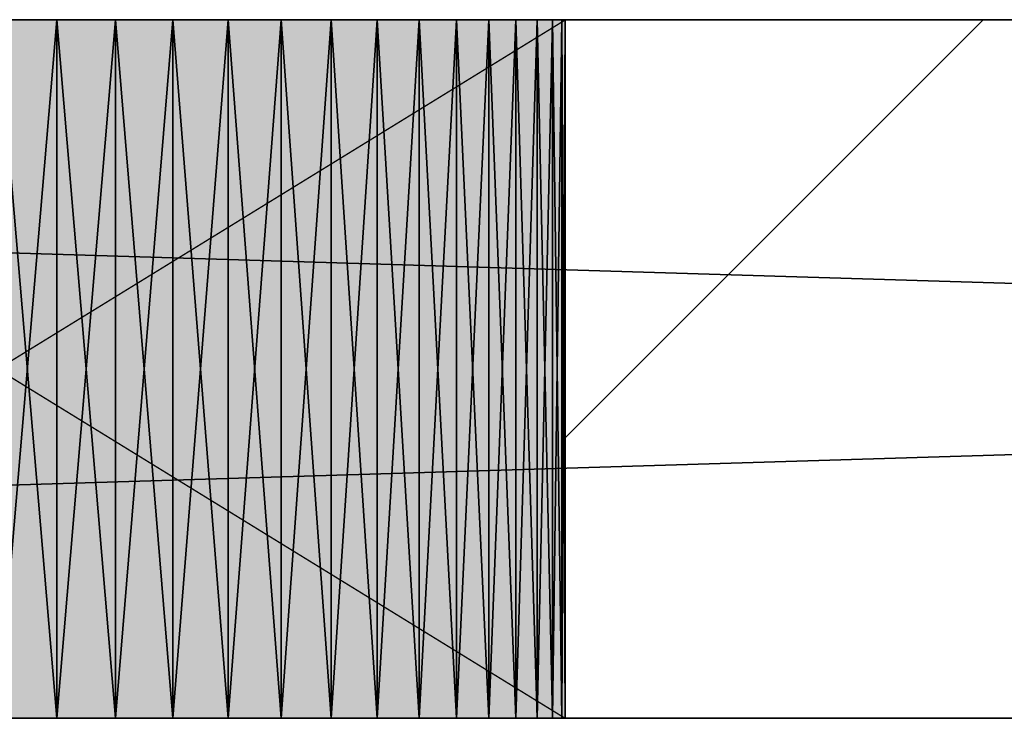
# Model space of a CAD drawing. Header units: millimetres. Extents: x 40580 to 559114, y -343730 to 81020.
# Tile 64 of 256: x 209747 to 210029, y -81004 to -80804. Entities that reach past the tile are written whole.
import ezdxf

# ---------------------------------------------------------------- set-up
doc = ezdxf.new("R2010")
doc.units = ezdxf.units.MM
doc.linetypes.add('______11', pattern=[500, 400, -50, 0, -50])
doc.linetypes.add('______5', pattern=[1100, 800, -100, 100, -100])
for name, color, linetype in [('____________', 7, 'Continuous'), ('___________________', 253, '______5'), ('__________________________', 22, 'Continuous')]:
    doc.layers.add(name, color=color, linetype=linetype)
doc.layers.add('Standard', color=7, linetype='Continuous', lineweight=25)

msp = doc.modelspace()

# ---------------------------------------------------------------- linework, layer by layer
at = {"layer": '____________', "color": 253, "linetype": '______5'}
msp.add_line((209903.01, -80923.79), (210022.7, -80804.09), dxfattribs=at)
at = {"layer": '___________________', "color": 253, "linetype": '______11'}
msp.add_line((177180.51, -80804.09), (224260.51, -80804.09), dxfattribs=at)
msp.add_line((177180.51, -80804.09), (224260.51, -80804.09), dxfattribs=at)
at = {"layer": '__________________________', "color": 92, "linetype": 'Continuous'}
for p, q in [((209903.01, -80804.09), (209578.01, -80804.09)), ((209578.01, -80804.09), (209903.01, -81004.09)), ((209578.01, -81004.09), (209903.01, -80804.09)), ((209903.01, -81004.09), (209903.01, -80804.09)), ((209578.01, -81004.09), (209903.01, -81004.09))]:
    msp.add_line(p, q, dxfattribs=at)
at = {"layer": 'Standard', "color": 3, "linetype": 'Continuous'}
for points in [[(209578.01, -81004.09), (209578.01, -80804.09), (209903.01, -81004.09)], [(209903.01, -81004.09), (209578.01, -80804.09), (209903.01, -80804.09)]]:
    msp.add_solid(points, dxfattribs=at)

# ---------------------------------------------------------------- meshes
at = {"layer": '____________', "color": 7, "linetype": 'Continuous'}
mesh = msp.add_polyface(dxfattribs=at)
corners = [(214140.51, -80804.09, -3800), (207540.51, -80804.09, -3800), (207540.51, -80804.09, -350), (214140.51, -80804.09, -350), (213575.51, -80804.09, -474.02), (213563.64, -80804.09, -470.16), (213551.23, -80804.09, -471.47), (213540.43, -80804.09, -477.71), (213533.1, -80804.09, -487.8), (213530.51, -80804.09, -500), (213533.1, -80804.09, -512.2), (213540.43, -80804.09, -522.29), (213551.23, -80804.09, -528.53), (213563.64, -80804.09, -529.84), (213575.51, -80804.09, -525.98), (213584.78, -80804.09, -517.63), (213589.85, -80804.09, -506.24), (213589.85, -80804.09, -493.76), (213584.78, -80804.09, -482.37), (209295.05, -80804.09, -2069.78), (209288.96, -80804.09, -2053.91), (209281.23, -80804.09, -2038.75), (209271.97, -80804.09, -2024.48), (209261.27, -80804.09, -2011.27), (209249.24, -80804.09, -1999.24), (209236.02, -80804.09, -1988.53), (209221.76, -80804.09, -1979.27), (209206.6, -80804.09, -1971.55), (209190.72, -80804.09, -1965.45), (209174.29, -80804.09, -1961.05), (209157.49, -80804.09, -1958.39), (209140.51, -80804.09, -1957.5), (209123.52, -80804.09, -1958.39), (209106.72, -80804.09, -1961.05), (209090.29, -80804.09, -1965.45), (209074.41, -80804.09, -1971.55), (209059.26, -80804.09, -1979.27), (209044.99, -80804.09, -1988.53), (209031.77, -80804.09, -1999.24), (209019.74, -80804.09, -2011.27), (209009.04, -80804.09, -2024.48), (208999.78, -80804.09, -2038.75), (208992.05, -80804.09, -2053.91), (208985.96, -80804.09, -2069.78), (208981.56, -80804.09, -2086.21), (208978.9, -80804.09, -2103.01), (208978.01, -80804.09, -2120), (208978.9, -80804.09, -2136.99), (208981.56, -80804.09, -2153.79), (208985.96, -80804.09, -2170.22), (208992.05, -80804.09, -2186.09), (208999.78, -80804.09, -2201.25), (209009.04, -80804.09, -2215.52), (209019.74, -80804.09, -2228.73), (209031.77, -80804.09, -2240.76), (209044.99, -80804.09, -2251.47), (209059.26, -80804.09, -2260.73), (209074.41, -80804.09, -2268.45), (209090.29, -80804.09, -2274.55), (209106.72, -80804.09, -2278.95), (209123.52, -80804.09, -2281.61), (209140.51, -80804.09, -2282.5), (209157.49, -80804.09, -2281.61), (209174.29, -80804.09, -2278.95), (209190.72, -80804.09, -2274.55), (209206.6, -80804.09, -2268.45), (209221.76, -80804.09, -2260.73), (209236.02, -80804.09, -2251.47), (209249.24, -80804.09, -2240.76), (209261.27, -80804.09, -2228.73), (209271.97, -80804.09, -2215.52), (209281.23, -80804.09, -2201.25), (209288.96, -80804.09, -2186.09), (209295.05, -80804.09, -2170.22), (209299.45, -80804.09, -2153.79), (209302.12, -80804.09, -2136.99), (209303.01, -80804.09, -2120), (209302.12, -80804.09, -2103.01), (209299.45, -80804.09, -2086.21), (209895.05, -80804.09, -2069.78), (209888.96, -80804.09, -2053.91), (209881.23, -80804.09, -2038.75), (209871.97, -80804.09, -2024.48), (209861.27, -80804.09, -2011.27), (209849.24, -80804.09, -1999.24), (209836.02, -80804.09, -1988.53), (209821.76, -80804.09, -1979.27), (209806.6, -80804.09, -1971.55), (209790.72, -80804.09, -1965.45), (209774.29, -80804.09, -1961.05), (209757.49, -80804.09, -1958.39), (209740.51, -80804.09, -1957.5), (209723.52, -80804.09, -1958.39), (209706.72, -80804.09, -1961.05), (209690.29, -80804.09, -1965.45), (209674.41, -80804.09, -1971.55), (209659.26, -80804.09, -1979.27), (209644.99, -80804.09, -1988.53), (209631.77, -80804.09, -1999.24), (209619.74, -80804.09, -2011.27), (209609.04, -80804.09, -2024.48), (209599.78, -80804.09, -2038.75), (209592.05, -80804.09, -2053.91), (209585.96, -80804.09, -2069.78), (209581.56, -80804.09, -2086.21), (209578.9, -80804.09, -2103.01), (209578.01, -80804.09, -2120), (209578.9, -80804.09, -2136.99), (209581.56, -80804.09, -2153.79), (209585.96, -80804.09, -2170.22), (209592.05, -80804.09, -2186.09), (209599.78, -80804.09, -2201.25), (209609.04, -80804.09, -2215.52), (209619.74, -80804.09, -2228.73), (209631.77, -80804.09, -2240.76), (209644.99, -80804.09, -2251.47), (209659.26, -80804.09, -2260.73), (209674.41, -80804.09, -2268.45), (209690.29, -80804.09, -2274.55), (209706.72, -80804.09, -2278.95), (209723.52, -80804.09, -2281.61), (209740.51, -80804.09, -2282.5), (209757.49, -80804.09, -2281.61), (209774.29, -80804.09, -2278.95), (209790.72, -80804.09, -2274.55), (209806.6, -80804.09, -2268.45), (209821.76, -80804.09, -2260.73), (209836.02, -80804.09, -2251.47), (209849.24, -80804.09, -2240.76), (209861.27, -80804.09, -2228.73), (209871.97, -80804.09, -2215.52), (209881.23, -80804.09, -2201.25), (209888.96, -80804.09, -2186.09), (209895.05, -80804.09, -2170.22), (209899.45, -80804.09, -2153.79), (209902.12, -80804.09, -2136.99), (209903.01, -80804.09, -2120), (209902.12, -80804.09, -2103.01), (209899.45, -80804.09, -2086.21), (211395.05, -80804.09, -2069.78), (211388.96, -80804.09, -2053.91), (211381.23, -80804.09, -2038.75), (211371.97, -80804.09, -2024.48), (211361.27, -80804.09, -2011.27), (211349.24, -80804.09, -1999.24), (211336.02, -80804.09, -1988.53), (211321.76, -80804.09, -1979.27), (211306.6, -80804.09, -1971.55), (211290.72, -80804.09, -1965.45), (211274.29, -80804.09, -1961.05), (211257.49, -80804.09, -1958.39), (211240.51, -80804.09, -1957.5), (211223.52, -80804.09, -1958.39), (211206.72, -80804.09, -1961.05), (211190.29, -80804.09, -1965.45), (211174.41, -80804.09, -1971.55), (211159.26, -80804.09, -1979.27), (211144.99, -80804.09, -1988.53), (211131.77, -80804.09, -1999.24), (211119.74, -80804.09, -2011.27), (211109.04, -80804.09, -2024.48), (211099.78, -80804.09, -2038.75), (211092.05, -80804.09, -2053.91), (211085.96, -80804.09, -2069.78), (211081.56, -80804.09, -2086.21), (211078.9, -80804.09, -2103.01), (211078.01, -80804.09, -2120), (211078.9, -80804.09, -2136.99), (211081.56, -80804.09, -2153.79), (211085.96, -80804.09, -2170.22), (211092.05, -80804.09, -2186.09), (211099.78, -80804.09, -2201.25), (211109.04, -80804.09, -2215.52), (211119.74, -80804.09, -2228.73), (211131.77, -80804.09, -2240.76), (211144.99, -80804.09, -2251.47), (211159.26, -80804.09, -2260.73), (211174.41, -80804.09, -2268.45), (211190.29, -80804.09, -2274.55), (211206.72, -80804.09, -2278.95), (211223.52, -80804.09, -2281.61), (211240.51, -80804.09, -2282.5), (211257.49, -80804.09, -2281.61), (211274.29, -80804.09, -2278.95), (211290.72, -80804.09, -2274.55), (211306.6, -80804.09, -2268.45), (211321.76, -80804.09, -2260.73), (211336.02, -80804.09, -2251.47), (211349.24, -80804.09, -2240.76), (211361.27, -80804.09, -2228.73), (211371.97, -80804.09, -2215.52), (211381.23, -80804.09, -2201.25), (211388.96, -80804.09, -2186.09), (211395.05, -80804.09, -2170.22), (211399.45, -80804.09, -2153.79), (211402.12, -80804.09, -2136.99), (211403.01, -80804.09, -2120), (211402.12, -80804.09, -2103.01), (211399.45, -80804.09, -2086.21)]
mesh.append_faces([[corners[k] for k in face] for face in [(94, 19, 9), (25, 2, 9), (0, 73, 119), (0, 134, 180), (153, 136, 10), (14, 3, 139)]], dxfattribs={"vtx0": -1, "vtx1": -1, "vtx2": -1, "color": 7})
mesh.append_faces([[corners[k] for k in face] for face in [(3, 4, 5), (10, 136, 137), (80, 9, 10), (98, 78, 19), (44, 1, 2), (78, 98, 99), (105, 77, 78), (106, 76, 77), (107, 73, 74), (76, 106, 107), (135, 170, 171), (139, 3, 0), (11, 139, 140), (142, 10, 11), (166, 135, 136)]], dxfattribs={"vtx0": -1, "vtx2": -1, "color": 7})
mesh.append_faces([[corners[k] for k in face] for face in [(5, 6, 3), (2, 3, 6), (6, 7, 2), (7, 8, 2), (8, 9, 2), (137, 138, 10), (138, 79, 10), (79, 80, 10), (80, 81, 9), (81, 82, 9), (82, 83, 9), (83, 84, 9), (84, 85, 9), (85, 86, 9), (86, 87, 9), (87, 88, 9), (88, 89, 9), (89, 90, 9), (90, 91, 9), (91, 92, 9), (92, 93, 9), (93, 94, 9), (94, 95, 19), (95, 96, 19), (96, 97, 19), (97, 98, 19), (19, 20, 9), (20, 21, 9), (21, 22, 9), (22, 23, 9), (23, 24, 9), (24, 25, 9), (25, 26, 2), (26, 27, 2), (27, 28, 2), (28, 29, 2), (29, 30, 2), (30, 31, 2), (31, 32, 2), (32, 33, 2), (33, 34, 2), (34, 35, 2), (35, 36, 2), (36, 37, 2), (37, 38, 2), (38, 39, 2), (39, 40, 2), (40, 41, 2), (41, 42, 2), (42, 43, 2), (43, 44, 2), (44, 45, 1), (45, 46, 1), (46, 47, 1), (47, 48, 1), (48, 49, 1), (49, 50, 1), (50, 51, 1), (51, 52, 1), (52, 53, 1), (53, 54, 1), (54, 55, 1), (55, 56, 1), (56, 57, 1), (57, 58, 1), (58, 59, 1), (59, 60, 1), (60, 61, 1), (61, 62, 1), (62, 63, 1), (63, 64, 1), (64, 65, 1), (65, 66, 1), (66, 67, 1), (67, 68, 1), (0, 1, 68), (68, 69, 0), (69, 70, 0), (70, 71, 0), (71, 72, 0), (72, 73, 0), (99, 100, 78), (100, 101, 78), (101, 102, 78), (102, 103, 78), (103, 104, 78), (104, 105, 78), (105, 106, 77), (74, 75, 107), (75, 76, 107), (107, 108, 73), (108, 109, 73), (109, 110, 73), (110, 111, 73), (111, 112, 73), (112, 113, 73), (113, 114, 73), (114, 115, 73), (115, 116, 73), (116, 117, 73), (117, 118, 73), (118, 119, 73), (119, 120, 0), (120, 121, 0), (121, 122, 0), (122, 123, 0), (123, 124, 0), (124, 125, 0), (125, 126, 0), (126, 127, 0), (127, 128, 0), (128, 129, 0), (129, 130, 0), (130, 131, 0), (131, 132, 0), (132, 133, 0), (133, 134, 0), (134, 135, 171), (171, 172, 134), (172, 173, 134), (173, 174, 134), (174, 175, 134), (175, 176, 134), (176, 177, 134), (177, 178, 134), (178, 179, 134), (179, 180, 134), (180, 181, 0), (181, 182, 0), (182, 183, 0), (183, 184, 0), (184, 185, 0), (185, 186, 0), (186, 187, 0), (187, 188, 0), (188, 189, 0), (189, 190, 0), (190, 191, 0), (191, 192, 0), (192, 193, 0), (193, 194, 0), (194, 195, 0), (195, 196, 0), (196, 197, 0), (197, 198, 0), (198, 139, 0), (140, 141, 11), (141, 142, 11), (142, 143, 10), (143, 144, 10), (144, 145, 10), (145, 146, 10), (146, 147, 10), (147, 148, 10), (148, 149, 10), (149, 150, 10), (150, 151, 10), (151, 152, 10), (152, 153, 10), (153, 154, 136), (154, 155, 136), (155, 156, 136), (156, 157, 136), (157, 158, 136), (158, 159, 136), (159, 160, 136), (160, 161, 136), (161, 162, 136), (162, 163, 136), (163, 164, 136), (164, 165, 136), (165, 166, 136), (166, 167, 135), (167, 168, 135), (168, 169, 135), (169, 170, 135), (11, 12, 139), (12, 13, 139), (13, 14, 139), (14, 15, 3), (15, 16, 3), (16, 17, 3), (17, 18, 3), (18, 4, 3)]], dxfattribs={"vtx1": -1, "vtx2": -1, "color": 7})
mesh = msp.add_polyface(dxfattribs=at)
corners = [(207540.51, -81004.09, -3800), (207540.51, -80804.09, -3800), (214140.51, -80804.09, -3800), (214140.51, -81004.09, -3800)]
mesh.append_faces([[corners[k] for k in face] for face in [(1, 2, 0)]], dxfattribs={"vtx1": -1, "color": 7})
mesh.append_faces([[corners[k] for k in face] for face in [(2, 3, 0)]], dxfattribs={"vtx2": -1, "color": 7})
mesh = msp.add_polyface(dxfattribs=at)
corners = [(207540.51, -80804.09, -350), (207540.51, -81004.09, -350), (214140.51, -81004.09, -350), (214140.51, -80804.09, -350)]
mesh.append_faces([[corners[k] for k in face] for face in [(1, 2, 0)]], dxfattribs={"vtx1": -1, "color": 7})
mesh.append_faces([[corners[k] for k in face] for face in [(2, 3, 0)]], dxfattribs={"vtx2": -1, "color": 7})
mesh = msp.add_polyface(dxfattribs=at)
corners = [(209757.49, -80804.09, -2281.61), (209740.51, -80804.09, -2282.5), (209740.51, -81004.09, -2282.5), (209757.49, -81004.09, -2281.61)]
mesh.append_faces([[corners[k] for k in face] for face in [(1, 2, 0)]], dxfattribs={"vtx1": -1, "color": 7})
mesh.append_faces([[corners[k] for k in face] for face in [(2, 3, 0)]], dxfattribs={"vtx2": -1, "color": 7})
mesh = msp.add_polyface(dxfattribs=at)
corners = [(209740.51, -80804.09, -1957.5), (209757.49, -80804.09, -1958.39), (209757.49, -81004.09, -1958.39), (209740.51, -81004.09, -1957.5)]
mesh.append_faces([[corners[k] for k in face] for face in [(1, 2, 0)]], dxfattribs={"vtx1": -1, "color": 7})
mesh.append_faces([[corners[k] for k in face] for face in [(2, 3, 0)]], dxfattribs={"vtx2": -1, "color": 7})
mesh = msp.add_polyface(dxfattribs=at)
corners = [(209774.29, -80804.09, -2278.95), (209757.49, -80804.09, -2281.61), (209757.49, -81004.09, -2281.61), (209774.29, -81004.09, -2278.95)]
mesh.append_faces([[corners[k] for k in face] for face in [(1, 2, 0)]], dxfattribs={"vtx1": -1, "color": 7})
mesh.append_faces([[corners[k] for k in face] for face in [(2, 3, 0)]], dxfattribs={"vtx2": -1, "color": 7})
mesh = msp.add_polyface(dxfattribs=at)
corners = [(209757.49, -80804.09, -1958.39), (209774.29, -80804.09, -1961.05), (209774.29, -81004.09, -1961.05), (209757.49, -81004.09, -1958.39)]
mesh.append_faces([[corners[k] for k in face] for face in [(1, 2, 0)]], dxfattribs={"vtx1": -1, "color": 7})
mesh.append_faces([[corners[k] for k in face] for face in [(2, 3, 0)]], dxfattribs={"vtx2": -1, "color": 7})
mesh = msp.add_polyface(dxfattribs=at)
corners = [(209790.72, -80804.09, -2274.55), (209774.29, -80804.09, -2278.95), (209774.29, -81004.09, -2278.95), (209790.72, -81004.09, -2274.55)]
mesh.append_faces([[corners[k] for k in face] for face in [(1, 2, 0)]], dxfattribs={"vtx1": -1, "color": 7})
mesh.append_faces([[corners[k] for k in face] for face in [(2, 3, 0)]], dxfattribs={"vtx2": -1, "color": 7})
mesh = msp.add_polyface(dxfattribs=at)
corners = [(209774.29, -80804.09, -1961.05), (209790.72, -80804.09, -1965.45), (209790.72, -81004.09, -1965.45), (209774.29, -81004.09, -1961.05)]
mesh.append_faces([[corners[k] for k in face] for face in [(1, 2, 0)]], dxfattribs={"vtx1": -1, "color": 7})
mesh.append_faces([[corners[k] for k in face] for face in [(2, 3, 0)]], dxfattribs={"vtx2": -1, "color": 7})
mesh = msp.add_polyface(dxfattribs=at)
corners = [(209806.6, -80804.09, -2268.45), (209790.72, -80804.09, -2274.55), (209790.72, -81004.09, -2274.55), (209806.6, -81004.09, -2268.45)]
mesh.append_faces([[corners[k] for k in face] for face in [(1, 2, 0)]], dxfattribs={"vtx1": -1, "color": 7})
mesh.append_faces([[corners[k] for k in face] for face in [(2, 3, 0)]], dxfattribs={"vtx2": -1, "color": 7})
mesh = msp.add_polyface(dxfattribs=at)
corners = [(209790.72, -80804.09, -1965.45), (209806.6, -80804.09, -1971.55), (209806.6, -81004.09, -1971.55), (209790.72, -81004.09, -1965.45)]
mesh.append_faces([[corners[k] for k in face] for face in [(1, 2, 0)]], dxfattribs={"vtx1": -1, "color": 7})
mesh.append_faces([[corners[k] for k in face] for face in [(2, 3, 0)]], dxfattribs={"vtx2": -1, "color": 7})
mesh = msp.add_polyface(dxfattribs=at)
corners = [(209821.76, -80804.09, -2260.73), (209806.6, -80804.09, -2268.45), (209806.6, -81004.09, -2268.45), (209821.76, -81004.09, -2260.73)]
mesh.append_faces([[corners[k] for k in face] for face in [(1, 2, 0)]], dxfattribs={"vtx1": -1, "color": 7})
mesh.append_faces([[corners[k] for k in face] for face in [(2, 3, 0)]], dxfattribs={"vtx2": -1, "color": 7})
mesh = msp.add_polyface(dxfattribs=at)
corners = [(209806.6, -80804.09, -1971.55), (209821.76, -80804.09, -1979.27), (209821.76, -81004.09, -1979.27), (209806.6, -81004.09, -1971.55)]
mesh.append_faces([[corners[k] for k in face] for face in [(1, 2, 0)]], dxfattribs={"vtx1": -1, "color": 7})
mesh.append_faces([[corners[k] for k in face] for face in [(2, 3, 0)]], dxfattribs={"vtx2": -1, "color": 7})
mesh = msp.add_polyface(dxfattribs=at)
corners = [(209836.02, -80804.09, -2251.47), (209821.76, -80804.09, -2260.73), (209821.76, -81004.09, -2260.73), (209836.02, -81004.09, -2251.47)]
mesh.append_faces([[corners[k] for k in face] for face in [(1, 2, 0)]], dxfattribs={"vtx1": -1, "color": 7})
mesh.append_faces([[corners[k] for k in face] for face in [(2, 3, 0)]], dxfattribs={"vtx2": -1, "color": 7})
mesh = msp.add_polyface(dxfattribs=at)
corners = [(209821.76, -80804.09, -1979.27), (209836.02, -80804.09, -1988.53), (209836.02, -81004.09, -1988.53), (209821.76, -81004.09, -1979.27)]
mesh.append_faces([[corners[k] for k in face] for face in [(1, 2, 0)]], dxfattribs={"vtx1": -1, "color": 7})
mesh.append_faces([[corners[k] for k in face] for face in [(2, 3, 0)]], dxfattribs={"vtx2": -1, "color": 7})
mesh = msp.add_polyface(dxfattribs=at)
corners = [(209849.24, -80804.09, -2240.76), (209836.02, -80804.09, -2251.47), (209836.02, -81004.09, -2251.47), (209849.24, -81004.09, -2240.76)]
mesh.append_faces([[corners[k] for k in face] for face in [(1, 2, 0)]], dxfattribs={"vtx1": -1, "color": 7})
mesh.append_faces([[corners[k] for k in face] for face in [(2, 3, 0)]], dxfattribs={"vtx2": -1, "color": 7})
mesh = msp.add_polyface(dxfattribs=at)
corners = [(209836.02, -80804.09, -1988.53), (209849.24, -80804.09, -1999.24), (209849.24, -81004.09, -1999.24), (209836.02, -81004.09, -1988.53)]
mesh.append_faces([[corners[k] for k in face] for face in [(1, 2, 0)]], dxfattribs={"vtx1": -1, "color": 7})
mesh.append_faces([[corners[k] for k in face] for face in [(2, 3, 0)]], dxfattribs={"vtx2": -1, "color": 7})
mesh = msp.add_polyface(dxfattribs=at)
corners = [(209861.27, -80804.09, -2228.73), (209849.24, -80804.09, -2240.76), (209849.24, -81004.09, -2240.76), (209861.27, -81004.09, -2228.73)]
mesh.append_faces([[corners[k] for k in face] for face in [(1, 2, 0)]], dxfattribs={"vtx1": -1, "color": 7})
mesh.append_faces([[corners[k] for k in face] for face in [(2, 3, 0)]], dxfattribs={"vtx2": -1, "color": 7})
mesh = msp.add_polyface(dxfattribs=at)
corners = [(209849.24, -80804.09, -1999.24), (209861.27, -80804.09, -2011.27), (209861.27, -81004.09, -2011.27), (209849.24, -81004.09, -1999.24)]
mesh.append_faces([[corners[k] for k in face] for face in [(1, 2, 0)]], dxfattribs={"vtx1": -1, "color": 7})
mesh.append_faces([[corners[k] for k in face] for face in [(2, 3, 0)]], dxfattribs={"vtx2": -1, "color": 7})
mesh = msp.add_polyface(dxfattribs=at)
corners = [(209871.97, -80804.09, -2215.52), (209861.27, -80804.09, -2228.73), (209861.27, -81004.09, -2228.73), (209871.97, -81004.09, -2215.52)]
mesh.append_faces([[corners[k] for k in face] for face in [(1, 2, 0)]], dxfattribs={"vtx1": -1, "color": 7})
mesh.append_faces([[corners[k] for k in face] for face in [(2, 3, 0)]], dxfattribs={"vtx2": -1, "color": 7})
mesh = msp.add_polyface(dxfattribs=at)
corners = [(209861.27, -80804.09, -2011.27), (209871.97, -80804.09, -2024.48), (209871.97, -81004.09, -2024.48), (209861.27, -81004.09, -2011.27)]
mesh.append_faces([[corners[k] for k in face] for face in [(1, 2, 0)]], dxfattribs={"vtx1": -1, "color": 7})
mesh.append_faces([[corners[k] for k in face] for face in [(2, 3, 0)]], dxfattribs={"vtx2": -1, "color": 7})
mesh = msp.add_polyface(dxfattribs=at)
corners = [(209881.23, -80804.09, -2201.25), (209871.97, -80804.09, -2215.52), (209871.97, -81004.09, -2215.52), (209881.23, -81004.09, -2201.25)]
mesh.append_faces([[corners[k] for k in face] for face in [(1, 2, 0)]], dxfattribs={"vtx1": -1, "color": 7})
mesh.append_faces([[corners[k] for k in face] for face in [(2, 3, 0)]], dxfattribs={"vtx2": -1, "color": 7})
mesh = msp.add_polyface(dxfattribs=at)
corners = [(209871.97, -80804.09, -2024.48), (209881.23, -80804.09, -2038.75), (209881.23, -81004.09, -2038.75), (209871.97, -81004.09, -2024.48)]
mesh.append_faces([[corners[k] for k in face] for face in [(1, 2, 0)]], dxfattribs={"vtx1": -1, "color": 7})
mesh.append_faces([[corners[k] for k in face] for face in [(2, 3, 0)]], dxfattribs={"vtx2": -1, "color": 7})
mesh = msp.add_polyface(dxfattribs=at)
corners = [(209888.96, -80804.09, -2186.09), (209881.23, -80804.09, -2201.25), (209881.23, -81004.09, -2201.25), (209888.96, -81004.09, -2186.09)]
mesh.append_faces([[corners[k] for k in face] for face in [(1, 2, 0)]], dxfattribs={"vtx1": -1, "color": 7})
mesh.append_faces([[corners[k] for k in face] for face in [(2, 3, 0)]], dxfattribs={"vtx2": -1, "color": 7})
mesh = msp.add_polyface(dxfattribs=at)
corners = [(209881.23, -80804.09, -2038.75), (209888.96, -80804.09, -2053.91), (209888.96, -81004.09, -2053.91), (209881.23, -81004.09, -2038.75)]
mesh.append_faces([[corners[k] for k in face] for face in [(1, 2, 0)]], dxfattribs={"vtx1": -1, "color": 7})
mesh.append_faces([[corners[k] for k in face] for face in [(2, 3, 0)]], dxfattribs={"vtx2": -1, "color": 7})
mesh = msp.add_polyface(dxfattribs=at)
corners = [(209895.05, -80804.09, -2170.22), (209888.96, -80804.09, -2186.09), (209888.96, -81004.09, -2186.09), (209895.05, -81004.09, -2170.22)]
mesh.append_faces([[corners[k] for k in face] for face in [(1, 2, 0)]], dxfattribs={"vtx1": -1, "color": 7})
mesh.append_faces([[corners[k] for k in face] for face in [(2, 3, 0)]], dxfattribs={"vtx2": -1, "color": 7})
mesh = msp.add_polyface(dxfattribs=at)
corners = [(209888.96, -80804.09, -2053.91), (209895.05, -80804.09, -2069.78), (209895.05, -81004.09, -2069.78), (209888.96, -81004.09, -2053.91)]
mesh.append_faces([[corners[k] for k in face] for face in [(1, 2, 0)]], dxfattribs={"vtx1": -1, "color": 7})
mesh.append_faces([[corners[k] for k in face] for face in [(2, 3, 0)]], dxfattribs={"vtx2": -1, "color": 7})
mesh = msp.add_polyface(dxfattribs=at)
corners = [(209899.45, -80804.09, -2153.79), (209895.05, -80804.09, -2170.22), (209895.05, -81004.09, -2170.22), (209899.45, -81004.09, -2153.79)]
mesh.append_faces([[corners[k] for k in face] for face in [(1, 2, 0)]], dxfattribs={"vtx1": -1, "color": 7})
mesh.append_faces([[corners[k] for k in face] for face in [(2, 3, 0)]], dxfattribs={"vtx2": -1, "color": 7})
mesh = msp.add_polyface(dxfattribs=at)
corners = [(209895.05, -80804.09, -2069.78), (209899.45, -80804.09, -2086.21), (209899.45, -81004.09, -2086.21), (209895.05, -81004.09, -2069.78)]
mesh.append_faces([[corners[k] for k in face] for face in [(1, 2, 0)]], dxfattribs={"vtx1": -1, "color": 7})
mesh.append_faces([[corners[k] for k in face] for face in [(2, 3, 0)]], dxfattribs={"vtx2": -1, "color": 7})
mesh = msp.add_polyface(dxfattribs=at)
corners = [(209902.12, -80804.09, -2136.99), (209899.45, -80804.09, -2153.79), (209899.45, -81004.09, -2153.79), (209902.12, -81004.09, -2136.99)]
mesh.append_faces([[corners[k] for k in face] for face in [(1, 2, 0)]], dxfattribs={"vtx1": -1, "color": 7})
mesh.append_faces([[corners[k] for k in face] for face in [(2, 3, 0)]], dxfattribs={"vtx2": -1, "color": 7})
mesh = msp.add_polyface(dxfattribs=at)
corners = [(209899.45, -80804.09, -2086.21), (209902.12, -80804.09, -2103.01), (209902.12, -81004.09, -2103.01), (209899.45, -81004.09, -2086.21)]
mesh.append_faces([[corners[k] for k in face] for face in [(1, 2, 0)]], dxfattribs={"vtx1": -1, "color": 7})
mesh.append_faces([[corners[k] for k in face] for face in [(2, 3, 0)]], dxfattribs={"vtx2": -1, "color": 7})
mesh = msp.add_polyface(dxfattribs=at)
corners = [(209903.01, -80804.09, -2120), (209902.12, -80804.09, -2136.99), (209902.12, -81004.09, -2136.99), (209903.01, -81004.09, -2120)]
mesh.append_faces([[corners[k] for k in face] for face in [(1, 2, 0)]], dxfattribs={"vtx1": -1, "color": 7})
mesh.append_faces([[corners[k] for k in face] for face in [(2, 3, 0)]], dxfattribs={"vtx2": -1, "color": 7})
mesh = msp.add_polyface(dxfattribs=at)
corners = [(209902.12, -80804.09, -2103.01), (209903.01, -80804.09, -2120), (209903.01, -81004.09, -2120), (209902.12, -81004.09, -2103.01)]
mesh.append_faces([[corners[k] for k in face] for face in [(1, 2, 0)]], dxfattribs={"vtx1": -1, "color": 7})
mesh.append_faces([[corners[k] for k in face] for face in [(2, 3, 0)]], dxfattribs={"vtx2": -1, "color": 7})
mesh = msp.add_polyface(dxfattribs=at)
corners = [(207540.51, -81004.09, -3800), (214140.51, -81004.09, -3800), (214140.51, -81004.09, -350), (207540.51, -81004.09, -350), (213578.14, -81004.09, -524.27), (213566.74, -81004.09, -529.34), (213554.27, -81004.09, -529.34), (213542.87, -81004.09, -524.27), (213534.52, -81004.09, -515), (213530.67, -81004.09, -503.14), (213531.97, -81004.09, -490.73), (213538.21, -81004.09, -479.93), (213548.3, -81004.09, -472.59), (213560.51, -81004.09, -470), (213572.71, -81004.09, -472.59), (213582.8, -81004.09, -479.93), (213589.04, -81004.09, -490.73), (213590.34, -81004.09, -503.14), (213586.49, -81004.09, -515), (209299.45, -81004.09, -2153.79), (209295.05, -81004.09, -2170.22), (209288.96, -81004.09, -2186.09), (209281.23, -81004.09, -2201.25), (209271.97, -81004.09, -2215.52), (209261.27, -81004.09, -2228.73), (209249.24, -81004.09, -2240.76), (209236.02, -81004.09, -2251.47), (209221.76, -81004.09, -2260.73), (209206.6, -81004.09, -2268.45), (209190.72, -81004.09, -2274.55), (209174.29, -81004.09, -2278.95), (209157.49, -81004.09, -2281.61), (209140.51, -81004.09, -2282.5), (209123.52, -81004.09, -2281.61), (209106.72, -81004.09, -2278.95), (209090.29, -81004.09, -2274.55), (209074.41, -81004.09, -2268.45), (209059.26, -81004.09, -2260.73), (209044.99, -81004.09, -2251.47), (209031.77, -81004.09, -2240.76), (209019.74, -81004.09, -2228.73), (209009.04, -81004.09, -2215.52), (208999.78, -81004.09, -2201.25), (208992.05, -81004.09, -2186.09), (208985.96, -81004.09, -2170.22), (208981.56, -81004.09, -2153.79), (208978.9, -81004.09, -2136.99), (208978.01, -81004.09, -2120), (208978.9, -81004.09, -2103.01), (208981.56, -81004.09, -2086.21), (208985.96, -81004.09, -2069.78), (208992.05, -81004.09, -2053.91), (208999.78, -81004.09, -2038.75), (209009.04, -81004.09, -2024.48), (209019.74, -81004.09, -2011.27), (209031.77, -81004.09, -1999.24), (209044.99, -81004.09, -1988.53), (209059.26, -81004.09, -1979.27), (209074.41, -81004.09, -1971.55), (209090.29, -81004.09, -1965.45), (209106.72, -81004.09, -1961.05), (209123.52, -81004.09, -1958.39), (209140.51, -81004.09, -1957.5), (209157.49, -81004.09, -1958.39), (209174.29, -81004.09, -1961.05), (209190.72, -81004.09, -1965.45), (209206.6, -81004.09, -1971.55), (209221.76, -81004.09, -1979.27), (209236.02, -81004.09, -1988.53), (209249.24, -81004.09, -1999.24), (209261.27, -81004.09, -2011.27), (209271.97, -81004.09, -2024.48), (209281.23, -81004.09, -2038.75), (209288.96, -81004.09, -2053.91), (209295.05, -81004.09, -2069.78), (209299.45, -81004.09, -2086.21), (209302.12, -81004.09, -2103.01), (209303.01, -81004.09, -2120), (209302.12, -81004.09, -2136.99), (209899.45, -81004.09, -2153.79), (209895.05, -81004.09, -2170.22), (209888.96, -81004.09, -2186.09), (209881.23, -81004.09, -2201.25), (209871.97, -81004.09, -2215.52), (209861.27, -81004.09, -2228.73), (209849.24, -81004.09, -2240.76), (209836.02, -81004.09, -2251.47), (209821.76, -81004.09, -2260.73), (209806.6, -81004.09, -2268.45), (209790.72, -81004.09, -2274.55), (209774.29, -81004.09, -2278.95), (209757.49, -81004.09, -2281.61), (209740.51, -81004.09, -2282.5), (209723.52, -81004.09, -2281.61), (209706.72, -81004.09, -2278.95), (209690.29, -81004.09, -2274.55), (209674.41, -81004.09, -2268.45), (209659.26, -81004.09, -2260.73), (209644.99, -81004.09, -2251.47), (209631.77, -81004.09, -2240.76), (209619.74, -81004.09, -2228.73), (209609.04, -81004.09, -2215.52), (209599.78, -81004.09, -2201.25), (209592.05, -81004.09, -2186.09), (209585.96, -81004.09, -2170.22), (209581.56, -81004.09, -2153.79), (209578.9, -81004.09, -2136.99), (209578.01, -81004.09, -2120), (209578.9, -81004.09, -2103.01), (209581.56, -81004.09, -2086.21), (209585.96, -81004.09, -2069.78), (209592.05, -81004.09, -2053.91), (209599.78, -81004.09, -2038.75), (209609.04, -81004.09, -2024.48), (209619.74, -81004.09, -2011.27), (209631.77, -81004.09, -1999.24), (209644.99, -81004.09, -1988.53), (209659.26, -81004.09, -1979.27), (209674.41, -81004.09, -1971.55), (209690.29, -81004.09, -1965.45), (209706.72, -81004.09, -1961.05), (209723.52, -81004.09, -1958.39), (209740.51, -81004.09, -1957.5), (209757.49, -81004.09, -1958.39), (209774.29, -81004.09, -1961.05), (209790.72, -81004.09, -1965.45), (209806.6, -81004.09, -1971.55), (209821.76, -81004.09, -1979.27), (209836.02, -81004.09, -1988.53), (209849.24, -81004.09, -1999.24), (209861.27, -81004.09, -2011.27), (209871.97, -81004.09, -2024.48), (209881.23, -81004.09, -2038.75), (209888.96, -81004.09, -2053.91), (209895.05, -81004.09, -2069.78), (209899.45, -81004.09, -2086.21), (209902.12, -81004.09, -2103.01), (209903.01, -81004.09, -2120), (209902.12, -81004.09, -2136.99), (211399.45, -81004.09, -2153.79), (211395.05, -81004.09, -2170.22), (211388.96, -81004.09, -2186.09), (211381.23, -81004.09, -2201.25), (211371.97, -81004.09, -2215.52), (211361.27, -81004.09, -2228.73), (211349.24, -81004.09, -2240.76), (211336.02, -81004.09, -2251.47), (211321.76, -81004.09, -2260.73), (211306.6, -81004.09, -2268.45), (211290.72, -81004.09, -2274.55), (211274.29, -81004.09, -2278.95), (211257.49, -81004.09, -2281.61), (211240.51, -81004.09, -2282.5), (211223.52, -81004.09, -2281.61), (211206.72, -81004.09, -2278.95), (211190.29, -81004.09, -2274.55), (211174.41, -81004.09, -2268.45), (211159.26, -81004.09, -2260.73), (211144.99, -81004.09, -2251.47), (211131.77, -81004.09, -2240.76), (211119.74, -81004.09, -2228.73), (211109.04, -81004.09, -2215.52), (211099.78, -81004.09, -2201.25), (211092.05, -81004.09, -2186.09), (211085.96, -81004.09, -2170.22), (211081.56, -81004.09, -2153.79), (211078.9, -81004.09, -2136.99), (211078.01, -81004.09, -2120), (211078.9, -81004.09, -2103.01), (211081.56, -81004.09, -2086.21), (211085.96, -81004.09, -2069.78), (211092.05, -81004.09, -2053.91), (211099.78, -81004.09, -2038.75), (211109.04, -81004.09, -2024.48), (211119.74, -81004.09, -2011.27), (211131.77, -81004.09, -1999.24), (211144.99, -81004.09, -1988.53), (211159.26, -81004.09, -1979.27), (211174.41, -81004.09, -1971.55), (211190.29, -81004.09, -1965.45), (211206.72, -81004.09, -1961.05), (211223.52, -81004.09, -1958.39), (211240.51, -81004.09, -1957.5), (211257.49, -81004.09, -1958.39), (211274.29, -81004.09, -1961.05), (211290.72, -81004.09, -1965.45), (211306.6, -81004.09, -1971.55), (211321.76, -81004.09, -1979.27), (211336.02, -81004.09, -1988.53), (211349.24, -81004.09, -1999.24), (211361.27, -81004.09, -2011.27), (211371.97, -81004.09, -2024.48), (211381.23, -81004.09, -2038.75), (211388.96, -81004.09, -2053.91), (211395.05, -81004.09, -2069.78), (211399.45, -81004.09, -2086.21), (211402.12, -81004.09, -2103.01), (211403.01, -81004.09, -2120), (211402.12, -81004.09, -2136.99)]
mesh.append_faces([[corners[k] for k in face] for face in [(74, 2, 5), (2, 74, 120), (2, 135, 181), (154, 138, 1), (95, 20, 1), (9, 3, 69)]], dxfattribs={"vtx0": -1, "vtx1": -1, "vtx2": -1, "color": 7})
mesh.append_faces([[corners[k] for k in face] for face in [(2, 4, 5), (19, 99, 100), (106, 78, 19), (107, 77, 78), (108, 74, 75), (77, 107, 108), (136, 171, 172), (195, 1, 2), (137, 164, 165), (167, 136, 137), (1, 139, 140), (164, 137, 138), (99, 19, 20), (26, 0, 1), (50, 3, 0), (74, 8, 9), (13, 2, 3)]], dxfattribs={"vtx0": -1, "vtx2": -1, "color": 7})
mesh.append_faces([[corners[k] for k in face] for face in [(5, 6, 74), (6, 7, 74), (7, 8, 74), (100, 101, 19), (101, 102, 19), (102, 103, 19), (103, 104, 19), (104, 105, 19), (105, 106, 19), (106, 107, 78), (75, 76, 108), (76, 77, 108), (108, 109, 74), (109, 110, 74), (110, 111, 74), (111, 112, 74), (112, 113, 74), (113, 114, 74), (114, 115, 74), (115, 116, 74), (116, 117, 74), (117, 118, 74), (118, 119, 74), (119, 120, 74), (120, 121, 2), (121, 122, 2), (122, 123, 2), (123, 124, 2), (124, 125, 2), (125, 126, 2), (126, 127, 2), (127, 128, 2), (128, 129, 2), (129, 130, 2), (130, 131, 2), (131, 132, 2), (132, 133, 2), (133, 134, 2), (134, 135, 2), (135, 136, 172), (172, 173, 135), (173, 174, 135), (174, 175, 135), (175, 176, 135), (176, 177, 135), (177, 178, 135), (178, 179, 135), (179, 180, 135), (180, 181, 135), (181, 182, 2), (182, 183, 2), (183, 184, 2), (184, 185, 2), (185, 186, 2), (186, 187, 2), (187, 188, 2), (188, 189, 2), (189, 190, 2), (190, 191, 2), (191, 192, 2), (192, 193, 2), (193, 194, 2), (194, 195, 2), (195, 196, 1), (196, 197, 1), (197, 198, 1), (198, 139, 1), (165, 166, 137), (166, 167, 137), (167, 168, 136), (168, 169, 136), (169, 170, 136), (170, 171, 136), (140, 141, 1), (141, 142, 1), (142, 143, 1), (143, 144, 1), (144, 145, 1), (145, 146, 1), (146, 147, 1), (147, 148, 1), (148, 149, 1), (149, 150, 1), (150, 151, 1), (151, 152, 1), (152, 153, 1), (153, 154, 1), (154, 155, 138), (155, 156, 138), (156, 157, 138), (157, 158, 138), (158, 159, 138), (159, 160, 138), (160, 161, 138), (161, 162, 138), (162, 163, 138), (163, 164, 138), (138, 79, 1), (79, 80, 1), (80, 81, 1), (81, 82, 1), (82, 83, 1), (83, 84, 1), (84, 85, 1), (85, 86, 1), (86, 87, 1), (87, 88, 1), (88, 89, 1), (89, 90, 1), (90, 91, 1), (91, 92, 1), (92, 93, 1), (93, 94, 1), (94, 95, 1), (95, 96, 20), (96, 97, 20), (97, 98, 20), (98, 99, 20), (20, 21, 1), (21, 22, 1), (22, 23, 1), (23, 24, 1), (24, 25, 1), (25, 26, 1), (26, 27, 0), (27, 28, 0), (28, 29, 0), (29, 30, 0), (30, 31, 0), (31, 32, 0), (32, 33, 0), (33, 34, 0), (34, 35, 0), (35, 36, 0), (36, 37, 0), (37, 38, 0), (38, 39, 0), (39, 40, 0), (40, 41, 0), (41, 42, 0), (42, 43, 0), (43, 44, 0), (44, 45, 0), (45, 46, 0), (46, 47, 0), (47, 48, 0), (48, 49, 0), (49, 50, 0), (50, 51, 3), (51, 52, 3), (52, 53, 3), (53, 54, 3), (54, 55, 3), (55, 56, 3), (56, 57, 3), (57, 58, 3), (58, 59, 3), (59, 60, 3), (60, 61, 3), (61, 62, 3), (62, 63, 3), (63, 64, 3), (64, 65, 3), (65, 66, 3), (66, 67, 3), (67, 68, 3), (68, 69, 3), (69, 70, 9), (70, 71, 9), (71, 72, 9), (72, 73, 9), (73, 74, 9), (9, 10, 3), (10, 11, 3), (11, 12, 3), (12, 13, 3), (13, 14, 2), (14, 15, 2), (15, 16, 2), (16, 17, 2), (17, 18, 2), (18, 4, 2)]], dxfattribs={"vtx1": -1, "vtx2": -1, "color": 7})

doc.saveas('drawing.dxf')
